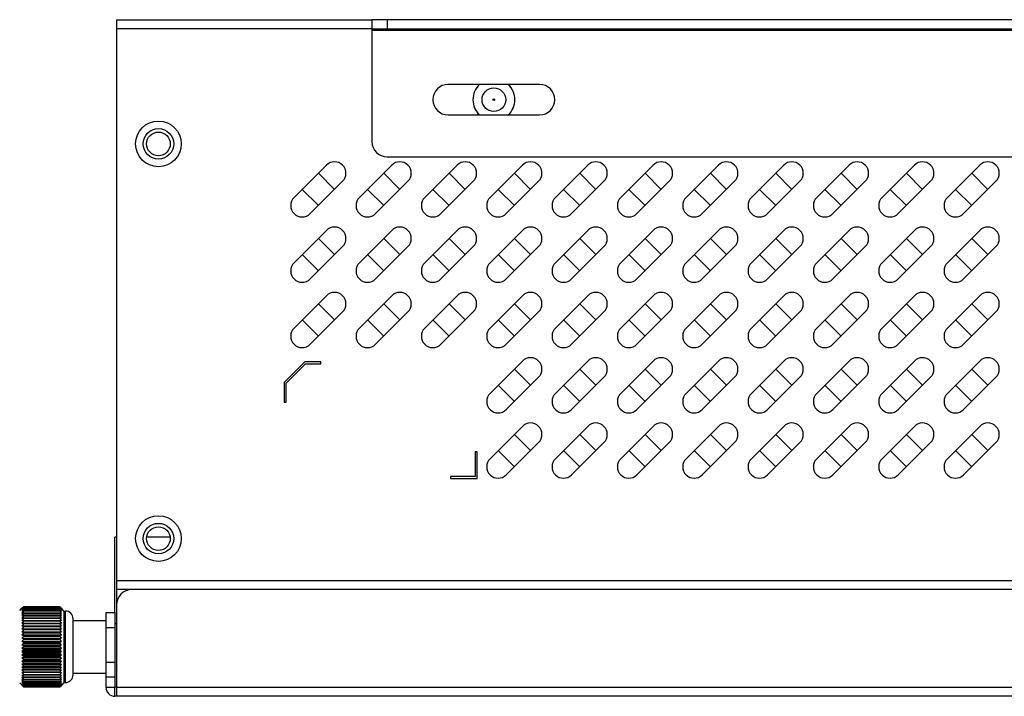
# Model space of a CAD drawing. Header units: millimetres. Extents: x -339 to 255, y 1363 to 1783.
# Tile 4 of 47: x -167 to -103, y 1464 to 1508. Entities that reach past the tile are written whole.
import ezdxf

# ---------------------------------------------------------------- set-up
doc = ezdxf.new("R2010")
doc.units = ezdxf.units.MM
doc.header["$LTSCALE"] = 61.468
doc.layers.get('0').update_dxf_attribs({"linetype": 'CONTINUOUS'})

msp = doc.modelspace()

# ---------------------------------------------------------------- linework, layer by layer
at = {"linetype": 'Continuous'}
for p, q in [((-160.74, 1508.0791), (-143.99, 1508.0791)), ((-160.74, 1508.0791), (-160.74, 1469.6791)), ((-71.49, 1508.0791), (-143.99, 1508.0791)), ((-143.99, 1508.0791), (-143.99, 1500.0791)), ((-142.99, 1508.0791), (-142.99, 1507.4791)), ((-143.99, 1507.4791), (-160.74, 1507.4791)), ((-143.99, 1507.4791), (-71.49, 1507.4791)), ((-71.49, 1507.3791), (-143.99, 1507.3791)), ((-132.99, 1503.8291), (-138.99, 1503.8291)), ((-138.99, 1501.8291), (-132.99, 1501.8291)), ((-142.99, 1499.0791), (-72.49, 1499.0791)), ((-146.974, 1498.5345), (-149.0953, 1496.4131)), ((-142.689, 1498.5345), (-144.8103, 1496.4131)), ((-138.404, 1498.5345), (-140.5253, 1496.4131)), ((-134.119, 1498.5345), (-136.2403, 1496.4131)), ((-129.834, 1498.5345), (-131.9553, 1496.4131)), ((-125.549, 1498.5345), (-127.6703, 1496.4131)), ((-121.264, 1498.5345), (-123.3853, 1496.4131)), ((-116.979, 1498.5345), (-119.1003, 1496.4131)), ((-112.694, 1498.5345), (-114.8153, 1496.4131)), ((-108.409, 1498.5345), (-110.5303, 1496.4131)), ((-104.124, 1498.5345), (-106.2453, 1496.4131)), ((-146.4418, 1496.9453), (-147.5025, 1498.006)), ((-142.1568, 1496.9453), (-143.2175, 1498.006)), ((-137.8718, 1496.9453), (-138.9325, 1498.006)), ((-133.5868, 1496.9453), (-134.6475, 1498.006)), ((-129.3018, 1496.9453), (-130.3625, 1498.006)), ((-125.0168, 1496.9453), (-126.0775, 1498.006)), ((-120.7318, 1496.9453), (-121.7925, 1498.006)), ((-116.4468, 1496.9453), (-117.5075, 1498.006)), ((-112.1618, 1496.9453), (-113.2225, 1498.006)), ((-107.8768, 1496.9453), (-108.9375, 1498.006)), ((-103.5918, 1496.9453), (-104.6525, 1498.006)), ((-148.5632, 1496.9453), (-147.5025, 1495.8846)), ((-148.0347, 1495.3525), (-145.9134, 1497.4738)), ((-144.2782, 1496.9453), (-143.2175, 1495.8846)), ((-143.7497, 1495.3525), (-141.6284, 1497.4738)), ((-139.9932, 1496.9453), (-138.9325, 1495.8846)), ((-139.4647, 1495.3525), (-137.3434, 1497.4738)), ((-135.7082, 1496.9453), (-134.6475, 1495.8846)), ((-135.1797, 1495.3525), (-133.0584, 1497.4738)), ((-131.4232, 1496.9453), (-130.3625, 1495.8846)), ((-130.8947, 1495.3525), (-128.7734, 1497.4738)), ((-127.1382, 1496.9453), (-126.0775, 1495.8846)), ((-126.6097, 1495.3525), (-124.4884, 1497.4738)), ((-122.8532, 1496.9453), (-121.7925, 1495.8846)), ((-122.3247, 1495.3525), (-120.2034, 1497.4738)), ((-118.5682, 1496.9453), (-117.5075, 1495.8846)), ((-118.0397, 1495.3525), (-115.9184, 1497.4738)), ((-114.2832, 1496.9453), (-113.2225, 1495.8846)), ((-113.7547, 1495.3525), (-111.6334, 1497.4738)), ((-109.9982, 1496.9453), (-108.9375, 1495.8846)), ((-109.4697, 1495.3525), (-107.3484, 1497.4738)), ((-105.7132, 1496.9453), (-104.6525, 1495.8846)), ((-105.1847, 1495.3525), (-103.0634, 1497.4738)), ((-146.974, 1494.2495), (-149.0953, 1492.1281)), ((-146.4418, 1492.6603), (-147.5025, 1493.721)), ((-142.689, 1494.2495), (-144.8103, 1492.1281)), ((-142.1568, 1492.6603), (-143.2175, 1493.721)), ((-138.404, 1494.2495), (-140.5253, 1492.1281)), ((-137.8718, 1492.6603), (-138.9325, 1493.721)), ((-134.119, 1494.2495), (-136.2403, 1492.1281)), ((-133.5868, 1492.6603), (-134.6475, 1493.721)), ((-129.834, 1494.2495), (-131.9553, 1492.1281)), ((-129.3018, 1492.6603), (-130.3625, 1493.721)), ((-125.549, 1494.2495), (-127.6703, 1492.1281)), ((-125.0168, 1492.6603), (-126.0775, 1493.721)), ((-121.264, 1494.2495), (-123.3853, 1492.1281)), ((-120.7318, 1492.6603), (-121.7925, 1493.721)), ((-116.979, 1494.2495), (-119.1003, 1492.1281)), ((-116.4468, 1492.6603), (-117.5075, 1493.721)), ((-112.694, 1494.2495), (-114.8153, 1492.1281)), ((-112.1618, 1492.6603), (-113.2225, 1493.721)), ((-108.409, 1494.2495), (-110.5303, 1492.1281)), ((-107.8768, 1492.6603), (-108.9375, 1493.721)), ((-104.124, 1494.2495), (-106.2453, 1492.1281)), ((-103.5918, 1492.6603), (-104.6525, 1493.721)), ((-148.0347, 1491.0675), (-145.9134, 1493.1888)), ((-143.7497, 1491.0675), (-141.6284, 1493.1888)), ((-139.4647, 1491.0675), (-137.3434, 1493.1888)), ((-135.1797, 1491.0675), (-133.0584, 1493.1888)), ((-130.8947, 1491.0675), (-128.7734, 1493.1888)), ((-126.6097, 1491.0675), (-124.4884, 1493.1888)), ((-122.3247, 1491.0675), (-120.2034, 1493.1888)), ((-118.0397, 1491.0675), (-115.9184, 1493.1888)), ((-113.7547, 1491.0675), (-111.6334, 1493.1888)), ((-109.4697, 1491.0675), (-107.3484, 1493.1888)), ((-105.1847, 1491.0675), (-103.0634, 1493.1888)), ((-148.5632, 1492.6603), (-147.5025, 1491.5996)), ((-144.2782, 1492.6603), (-143.2175, 1491.5996)), ((-139.9932, 1492.6603), (-138.9325, 1491.5996)), ((-135.7082, 1492.6603), (-134.6475, 1491.5996)), ((-131.4232, 1492.6603), (-130.3625, 1491.5996)), ((-127.1382, 1492.6603), (-126.0775, 1491.5996)), ((-122.8532, 1492.6603), (-121.7925, 1491.5996)), ((-118.5682, 1492.6603), (-117.5075, 1491.5996)), ((-114.2832, 1492.6603), (-113.2225, 1491.5996)), ((-109.9982, 1492.6603), (-108.9375, 1491.5996)), ((-105.7132, 1492.6603), (-104.6525, 1491.5996)), ((-146.974, 1489.9645), (-149.0953, 1487.8431)), ((-142.689, 1489.9645), (-144.8103, 1487.8431)), ((-138.404, 1489.9645), (-140.5253, 1487.8431)), ((-134.119, 1489.9645), (-136.2403, 1487.8431)), ((-129.834, 1489.9645), (-131.9553, 1487.8431)), ((-125.549, 1489.9645), (-127.6703, 1487.8431)), ((-121.264, 1489.9645), (-123.3853, 1487.8431)), ((-116.979, 1489.9645), (-119.1003, 1487.8431)), ((-112.694, 1489.9645), (-114.8153, 1487.8431)), ((-108.409, 1489.9645), (-110.5303, 1487.8431)), ((-104.124, 1489.9645), (-106.2453, 1487.8431)), ((-146.4418, 1488.3753), (-147.5025, 1489.436)), ((-142.1568, 1488.3753), (-143.2175, 1489.436)), ((-137.8718, 1488.3753), (-138.9325, 1489.436)), ((-133.5868, 1488.3753), (-134.6475, 1489.436)), ((-129.3018, 1488.3753), (-130.3625, 1489.436)), ((-125.0168, 1488.3753), (-126.0775, 1489.436)), ((-120.7318, 1488.3753), (-121.7925, 1489.436)), ((-116.4468, 1488.3753), (-117.5075, 1489.436)), ((-112.1618, 1488.3753), (-113.2225, 1489.436)), ((-107.8768, 1488.3753), (-108.9375, 1489.436)), ((-103.5918, 1488.3753), (-104.6525, 1489.436)), ((-148.0347, 1486.7825), (-145.9134, 1488.9038)), ((-143.7497, 1486.7825), (-141.6284, 1488.9038)), ((-139.4647, 1486.7825), (-137.3434, 1488.9038)), ((-135.1797, 1486.7825), (-133.0584, 1488.9038)), ((-130.8947, 1486.7825), (-128.7734, 1488.9038)), ((-126.6097, 1486.7825), (-124.4884, 1488.9038)), ((-122.3247, 1486.7825), (-120.2034, 1488.9038)), ((-118.0397, 1486.7825), (-115.9184, 1488.9038)), ((-113.7547, 1486.7825), (-111.6334, 1488.9038)), ((-109.4697, 1486.7825), (-107.3484, 1488.9038)), ((-105.1847, 1486.7825), (-103.0634, 1488.9038)), ((-148.5632, 1488.3753), (-147.5025, 1487.3146)), ((-144.2782, 1488.3753), (-143.2175, 1487.3146)), ((-139.9932, 1488.3753), (-138.9325, 1487.3146)), ((-135.7082, 1488.3753), (-134.6475, 1487.3146)), ((-131.4232, 1488.3753), (-130.3625, 1487.3146)), ((-127.1382, 1488.3753), (-126.0775, 1487.3146)), ((-122.8532, 1488.3753), (-121.7925, 1487.3146)), ((-118.5682, 1488.3753), (-117.5075, 1487.3146)), ((-114.2832, 1488.3753), (-113.2225, 1487.3146)), ((-109.9982, 1488.3753), (-108.9375, 1487.3146)), ((-105.7132, 1488.3753), (-104.6525, 1487.3146)), ((-148.39, 1485.6291), (-149.74, 1484.2791)), ((-149.615, 1484.2274), (-148.3382, 1485.5041)), ((-147.34, 1485.6291), (-148.39, 1485.6291)), ((-148.3382, 1485.5041), (-147.34, 1485.5041)), ((-147.34, 1485.5041), (-147.34, 1485.6291)), ((-134.119, 1485.6795), (-136.2403, 1483.5581)), ((-129.834, 1485.6795), (-131.9553, 1483.5581)), ((-125.549, 1485.6795), (-127.6703, 1483.5581)), ((-121.264, 1485.6795), (-123.3853, 1483.5581)), ((-116.979, 1485.6795), (-119.1003, 1483.5581)), ((-112.694, 1485.6795), (-114.8153, 1483.5581)), ((-108.409, 1485.6795), (-110.5303, 1483.5581)), ((-104.124, 1485.6795), (-106.2453, 1483.5581)), ((-133.5868, 1484.0903), (-134.6475, 1485.151)), ((-129.3018, 1484.0903), (-130.3625, 1485.151)), ((-125.0168, 1484.0903), (-126.0775, 1485.151)), ((-120.7318, 1484.0903), (-121.7925, 1485.151)), ((-116.4468, 1484.0903), (-117.5075, 1485.151)), ((-112.1618, 1484.0903), (-113.2225, 1485.151)), ((-107.8768, 1484.0903), (-108.9375, 1485.151)), ((-103.5918, 1484.0903), (-104.6525, 1485.151)), ((-149.74, 1484.2791), (-149.74, 1482.9791)), ((-149.615, 1482.9791), (-149.615, 1484.2274)), ((-135.7082, 1484.0903), (-134.6475, 1483.0296)), ((-135.1797, 1482.4975), (-133.0584, 1484.6188)), ((-131.4232, 1484.0903), (-130.3625, 1483.0296)), ((-130.8947, 1482.4975), (-128.7734, 1484.6188)), ((-127.1382, 1484.0903), (-126.0775, 1483.0296)), ((-126.6097, 1482.4975), (-124.4884, 1484.6188)), ((-122.8532, 1484.0903), (-121.7925, 1483.0296)), ((-122.3247, 1482.4975), (-120.2034, 1484.6188)), ((-118.5682, 1484.0903), (-117.5075, 1483.0296)), ((-118.0397, 1482.4975), (-115.9184, 1484.6188)), ((-114.2832, 1484.0903), (-113.2225, 1483.0296)), ((-113.7547, 1482.4975), (-111.6334, 1484.6188)), ((-109.9982, 1484.0903), (-108.9375, 1483.0296)), ((-109.4697, 1482.4975), (-107.3484, 1484.6188)), ((-105.7132, 1484.0903), (-104.6525, 1483.0296)), ((-105.1847, 1482.4975), (-103.0634, 1484.6188)), ((-149.74, 1482.9791), (-149.615, 1482.9791)), ((-134.119, 1481.3945), (-136.2403, 1479.2731)), ((-133.5868, 1479.8053), (-134.6475, 1480.866)), ((-129.834, 1481.3945), (-131.9553, 1479.2731)), ((-129.3018, 1479.8053), (-130.3625, 1480.866)), ((-125.549, 1481.3945), (-127.6703, 1479.2731)), ((-125.0168, 1479.8053), (-126.0775, 1480.866)), ((-121.264, 1481.3945), (-123.3853, 1479.2731)), ((-120.7318, 1479.8053), (-121.7925, 1480.866)), ((-116.979, 1481.3945), (-119.1003, 1479.2731)), ((-116.4468, 1479.8053), (-117.5075, 1480.866)), ((-112.694, 1481.3945), (-114.8153, 1479.2731)), ((-112.1618, 1479.8053), (-113.2225, 1480.866)), ((-108.409, 1481.3945), (-110.5303, 1479.2731)), ((-107.8768, 1479.8053), (-108.9375, 1480.866)), ((-104.124, 1481.3945), (-106.2453, 1479.2731)), ((-103.5918, 1479.8053), (-104.6525, 1480.866)), ((-135.1797, 1478.2125), (-133.0584, 1480.3338)), ((-130.8947, 1478.2125), (-128.7734, 1480.3338)), ((-126.6097, 1478.2125), (-124.4884, 1480.3338)), ((-122.3247, 1478.2125), (-120.2034, 1480.3338)), ((-118.0397, 1478.2125), (-115.9184, 1480.3338)), ((-113.7547, 1478.2125), (-111.6334, 1480.3338)), ((-109.4697, 1478.2125), (-107.3484, 1480.3338)), ((-105.1847, 1478.2125), (-103.0634, 1480.3338)), ((-137.09, 1479.7291), (-137.215, 1479.7291)), ((-137.215, 1479.7291), (-137.215, 1478.1041)), ((-137.09, 1477.9791), (-137.09, 1479.7291)), ((-135.7082, 1479.8053), (-134.6475, 1478.7446)), ((-131.4232, 1479.8053), (-130.3625, 1478.7446)), ((-127.1382, 1479.8053), (-126.0775, 1478.7446)), ((-122.8532, 1479.8053), (-121.7925, 1478.7446)), ((-118.5682, 1479.8053), (-117.5075, 1478.7446)), ((-114.2832, 1479.8053), (-113.2225, 1478.7446)), ((-109.9982, 1479.8053), (-108.9375, 1478.7446)), ((-105.7132, 1479.8053), (-104.6525, 1478.7446)), ((-137.215, 1478.1041), (-138.84, 1478.1041)), ((-138.84, 1478.1041), (-138.84, 1477.9791)), ((-138.84, 1477.9791), (-137.09, 1477.9791)), ((-160.74, 1474.1291), (-160.84, 1474.1291)), ((-160.84, 1469.1791), (-160.84, 1474.1291)), ((-157.2238, 1474.1291), (-158.7563, 1474.1291)), ((-160.74, 1471.2791), (-51.74, 1471.2791)), ((-159.74, 1470.6791), (-160.74, 1470.6791)), ((-52.79, 1470.6791), (-159.74, 1470.6791)), ((-167.09, 1469.3041), (-166.9407, 1469.4534)), ((-166.84, 1469.5541), (-166.857, 1469.5371)), ((-166.857, 1469.5325), (-166.84, 1469.5486)), ((-166.84, 1469.5437), (-166.8499, 1469.5331)), ((-164.44, 1469.5541), (-166.84, 1469.5541)), ((-166.84, 1469.5486), (-164.44, 1469.5486)), ((-166.84, 1469.5486), (-166.84, 1469.5437)), ((-164.44, 1469.5437), (-166.84, 1469.5437)), ((-166.84, 1469.5238), (-164.44, 1469.5238)), ((-166.84, 1469.5238), (-166.84, 1469.5134)), ((-164.44, 1469.5134), (-166.84, 1469.5134)), ((-166.84, 1469.4793), (-164.44, 1469.4793)), ((-166.84, 1469.4793), (-166.84, 1469.4635)), ((-164.44, 1469.4635), (-166.84, 1469.4635)), ((-166.84, 1469.4153), (-164.44, 1469.4153)), ((-166.84, 1469.4153), (-166.84, 1469.3942)), ((-164.44, 1469.3942), (-166.84, 1469.3942)), ((-166.84, 1469.3325), (-164.44, 1469.3325)), ((-166.84, 1469.3325), (-166.84, 1469.3062)), ((-164.44, 1469.3062), (-166.84, 1469.3062)), ((-166.84, 1469.2313), (-164.44, 1469.2313)), ((-166.84, 1469.2313), (-166.84, 1469.2001)), ((-164.44, 1469.2001), (-166.84, 1469.2001)), ((-164.44, 1469.5541), (-164.4249, 1469.5372)), ((-164.425, 1469.5327), (-164.44, 1469.5486)), ((-164.44, 1469.5437), (-164.44, 1469.5486)), ((-164.44, 1469.5437), (-164.4302, 1469.532)), ((-164.44, 1469.5134), (-164.44, 1469.5238)), ((-164.44, 1469.4635), (-164.44, 1469.4793)), ((-164.44, 1469.3942), (-164.44, 1469.4153)), ((-164.44, 1469.3062), (-164.44, 1469.3325)), ((-164.44, 1469.2001), (-164.44, 1469.2313)), ((-164.19, 1469.2741), (-164.35, 1469.4533)), ((-164.19, 1469.2741), (-164.09, 1469.2741)), ((-164.19, 1469.2741), (-164.19, 1464.5841)), ((-164.09, 1464.5841), (-164.09, 1469.2741)), ((-161.44, 1469.1791), (-160.84, 1469.1791)), ((-161.44, 1469.1791), (-161.44, 1464.2791)), ((-160.84, 1469.1791), (-160.84, 1464.2791)), ((-160.74, 1469.6791), (-160.74, 1463.6791)), ((-166.94, 1468.6541), (-166.84, 1468.6611)), ((-166.84, 1469.1126), (-164.44, 1469.1126)), ((-166.84, 1469.1126), (-166.84, 1469.0768)), ((-164.44, 1469.0768), (-166.84, 1469.0768)), ((-166.84, 1468.9773), (-164.44, 1468.9773)), ((-166.84, 1468.9773), (-166.84, 1468.937)), ((-164.44, 1468.937), (-166.84, 1468.937)), ((-166.84, 1468.8264), (-164.44, 1468.8264)), ((-166.84, 1468.8264), (-166.84, 1468.782)), ((-164.44, 1468.782), (-166.84, 1468.782)), ((-166.84, 1468.6611), (-164.44, 1468.6611)), ((-166.84, 1468.6611), (-166.84, 1468.6129)), ((-164.44, 1468.6129), (-166.84, 1468.6129)), ((-164.44, 1469.0768), (-164.44, 1469.1126)), ((-164.44, 1468.937), (-164.44, 1468.9773)), ((-164.44, 1468.782), (-164.44, 1468.8264)), ((-164.44, 1468.6129), (-164.44, 1468.6611)), ((-163.59, 1465.0841), (-163.59, 1468.7741)), ((-163.59, 1468.6491), (-161.44, 1468.6491)), ((-166.94, 1468.4869), (-164.3507, 1468.4869)), ((-166.94, 1468.4869), (-166.84, 1468.4826)), ((-166.94, 1468.3077), (-164.3507, 1468.3077)), ((-166.94, 1468.1181), (-164.3507, 1468.1181)), ((-166.94, 1467.9195), (-164.3507, 1467.9195)), ((-166.84, 1468.4826), (-164.44, 1468.4826)), ((-166.84, 1468.4826), (-166.84, 1468.431)), ((-164.44, 1468.431), (-166.84, 1468.431)), ((-166.84, 1468.2922), (-164.44, 1468.2922)), ((-166.84, 1468.2922), (-166.84, 1468.2377)), ((-164.44, 1468.2377), (-166.84, 1468.2377)), ((-166.84, 1468.0915), (-164.44, 1468.0915)), ((-166.84, 1468.0915), (-166.84, 1468.0343)), ((-164.44, 1468.0343), (-166.84, 1468.0343)), ((-166.84, 1467.882), (-164.44, 1467.882)), ((-166.84, 1467.882), (-166.84, 1467.8226)), ((-164.3507, 1468.4869), (-164.44, 1468.4826)), ((-164.44, 1468.431), (-164.44, 1468.4826)), ((-164.44, 1468.2377), (-164.44, 1468.2922)), ((-164.44, 1468.0343), (-164.44, 1468.0915)), ((-164.44, 1467.8226), (-164.44, 1467.882)), ((-160.84, 1468.1791), (-161.44, 1468.1791)), ((-160.74, 1468.4291), (-160.84, 1468.4291)), ((-166.94, 1467.7133), (-164.3507, 1467.7133)), ((-166.94, 1467.5011), (-164.3507, 1467.5011)), ((-166.94, 1467.2846), (-164.3507, 1467.2846)), ((-164.44, 1467.8226), (-166.84, 1467.8226)), ((-166.84, 1467.6652), (-164.44, 1467.6652)), ((-166.84, 1467.6652), (-166.84, 1467.6041)), ((-164.44, 1467.6041), (-166.84, 1467.6041)), ((-166.84, 1467.4428), (-164.44, 1467.4428)), ((-166.84, 1467.4428), (-166.84, 1467.3804)), ((-164.44, 1467.3804), (-166.84, 1467.3804)), ((-166.84, 1467.2165), (-164.44, 1467.2165)), ((-166.84, 1467.2165), (-166.84, 1467.1533)), ((-164.44, 1467.6041), (-164.44, 1467.6652)), ((-164.44, 1467.3804), (-164.44, 1467.4428)), ((-164.44, 1467.1533), (-164.44, 1467.2165)), ((-166.94, 1467.0653), (-164.3507, 1467.0653)), ((-166.94, 1466.8451), (-164.3507, 1466.8451)), ((-166.94, 1466.6254), (-164.3507, 1466.6254)), ((-164.44, 1467.1533), (-166.84, 1467.1533)), ((-166.84, 1466.988), (-164.44, 1466.988)), ((-166.84, 1466.988), (-166.84, 1466.9245)), ((-164.44, 1466.9245), (-166.84, 1466.9245)), ((-166.84, 1466.759), (-164.44, 1466.759)), ((-166.84, 1466.759), (-166.84, 1466.6958)), ((-164.44, 1466.6958), (-166.84, 1466.6958)), ((-164.44, 1466.9245), (-164.44, 1466.988)), ((-164.44, 1466.6958), (-164.44, 1466.759)), ((-166.94, 1466.4081), (-164.3507, 1466.4081)), ((-166.94, 1466.1948), (-164.3507, 1466.1948)), ((-166.94, 1465.987), (-164.3507, 1465.987)), ((-166.84, 1466.5314), (-164.44, 1466.5314)), ((-166.84, 1466.5314), (-166.84, 1466.4688)), ((-164.44, 1466.4688), (-166.84, 1466.4688)), ((-166.84, 1466.3067), (-164.44, 1466.3067)), ((-166.84, 1466.3067), (-166.84, 1466.2453)), ((-164.44, 1466.2453), (-166.84, 1466.2453)), ((-166.84, 1466.0868), (-164.44, 1466.0868)), ((-166.84, 1466.0868), (-166.84, 1466.027)), ((-164.44, 1466.027), (-166.84, 1466.027)), ((-164.44, 1466.4688), (-164.44, 1466.5314)), ((-164.44, 1466.2453), (-164.44, 1466.3067)), ((-164.44, 1466.027), (-164.44, 1466.0868)), ((-161.44, 1465.9291), (-160.84, 1465.9291)), ((-166.94, 1465.7864), (-164.3507, 1465.7864)), ((-166.94, 1465.5945), (-164.3507, 1465.5945)), ((-166.84, 1465.4197), (-166.94, 1465.4128)), ((-166.94, 1465.4128), (-164.3507, 1465.4128)), ((-166.84, 1465.8734), (-164.44, 1465.8734)), ((-166.84, 1465.8734), (-166.84, 1465.8156)), ((-166.84, 1465.8156), (-164.44, 1465.8156)), ((-164.44, 1465.6679), (-166.84, 1465.6679)), ((-166.84, 1465.6679), (-166.84, 1465.6127)), ((-164.44, 1465.6127), (-166.84, 1465.6127)), ((-166.84, 1465.4721), (-164.44, 1465.4721)), ((-166.84, 1465.4721), (-166.84, 1465.4197)), ((-164.44, 1465.4197), (-166.84, 1465.4197)), ((-166.84, 1465.2873), (-164.44, 1465.2873)), ((-166.84, 1465.2873), (-166.84, 1465.2383)), ((-164.44, 1465.8156), (-164.44, 1465.8734)), ((-164.44, 1465.6127), (-164.44, 1465.6679)), ((-164.44, 1465.4197), (-164.44, 1465.4721)), ((-164.44, 1465.4197), (-164.3507, 1465.4128)), ((-164.44, 1465.2383), (-164.44, 1465.2873)), ((-166.84, 1465.2383), (-166.94, 1465.2426)), ((-164.44, 1465.2383), (-166.84, 1465.2383)), ((-166.84, 1465.115), (-164.44, 1465.115)), ((-166.84, 1465.115), (-166.84, 1465.0697)), ((-164.44, 1465.0697), (-166.84, 1465.0697)), ((-166.84, 1464.9566), (-164.44, 1464.9566)), ((-166.84, 1464.9566), (-166.84, 1464.9153)), ((-164.44, 1464.9153), (-166.84, 1464.9153)), ((-166.84, 1464.8131), (-164.44, 1464.8131)), ((-166.84, 1464.8131), (-166.84, 1464.7762)), ((-164.44, 1464.7762), (-166.84, 1464.7762)), ((-166.84, 1464.6858), (-164.44, 1464.6858)), ((-166.84, 1464.6858), (-166.84, 1464.6535)), ((-164.44, 1464.6535), (-166.84, 1464.6535)), ((-164.44, 1465.2383), (-164.3507, 1465.2426)), ((-164.44, 1465.0697), (-164.44, 1465.115)), ((-164.44, 1464.9153), (-164.44, 1464.9566)), ((-164.44, 1464.7762), (-164.44, 1464.8131)), ((-164.44, 1464.6535), (-164.44, 1464.6858)), ((-163.59, 1465.2091), (-161.44, 1465.2091)), ((-160.84, 1464.9291), (-161.44, 1464.9291)), ((-167.09, 1464.5541), (-166.8448, 1464.3089)), ((-166.8592, 1464.3244), (-166.84, 1464.3048)), ((-166.84, 1464.3137), (-166.857, 1464.3295)), ((-166.84, 1464.3137), (-166.857, 1464.3295)), ((-166.84, 1464.5755), (-164.44, 1464.5755)), ((-166.84, 1464.5755), (-166.84, 1464.5481)), ((-164.44, 1464.5481), (-166.84, 1464.5481)), ((-166.84, 1464.4832), (-164.44, 1464.4832)), ((-166.84, 1464.4832), (-166.84, 1464.4609)), ((-164.44, 1464.4609), (-166.84, 1464.4609)), ((-166.84, 1464.4094), (-164.44, 1464.4094)), ((-166.84, 1464.4094), (-166.84, 1464.3924)), ((-164.44, 1464.3924), (-166.84, 1464.3924)), ((-166.84, 1464.3549), (-164.44, 1464.3549)), ((-166.84, 1464.3549), (-166.84, 1464.3432)), ((-164.44, 1464.3432), (-166.84, 1464.3432)), ((-166.84, 1464.3199), (-164.44, 1464.3199)), ((-166.84, 1464.3199), (-166.84, 1464.3137)), ((-164.44, 1464.3137), (-166.84, 1464.3137)), ((-166.84, 1464.3048), (-164.44, 1464.3048)), ((-164.44, 1464.5481), (-164.44, 1464.5755)), ((-164.44, 1464.4609), (-164.44, 1464.4832)), ((-164.44, 1464.3924), (-164.44, 1464.4094)), ((-164.44, 1464.3432), (-164.44, 1464.3549)), ((-164.44, 1464.3137), (-164.425, 1464.3293)), ((-164.44, 1464.3137), (-164.425, 1464.3293)), ((-164.4209, 1464.3266), (-164.44, 1464.3048)), ((-164.44, 1464.3137), (-164.44, 1464.3199)), ((-164.19, 1464.5841), (-164.4206, 1464.3259)), ((-164.19, 1464.5841), (-164.09, 1464.5841)), ((-161.44, 1464.2791), (-160.84, 1464.2791)), ((-160.74, 1464.2791), (-160.84, 1464.2791)), ((-160.84, 1463.6791), (-160.84, 1464.2791)), ((-160.74, 1464.2791), (-51.79, 1464.2791)), ((-51.79, 1463.6791), (-160.84, 1463.6791))]:
    msp.add_line(p, q, dxfattribs=at)
for centre, radius in [((-135.99, 1502.8291), 0.775), ((-135.99, 1502.8291), 0.05), ((-157.99, 1499.9291), 1.5), ((-157.99, 1499.9291), 1), ((-157.99, 1499.9291), 0.775), ((-157.99, 1474.0291), 1.5), ((-157.99, 1474.0291), 1), ((-157.99, 1474.0291), 0.775)]:
    msp.add_circle(centre, radius, dxfattribs=at)
for centre, radius, start, end in [((-138.99, 1502.8291), 1, 90, 270), ((-135.99, 1502.8291), 1.375, 133.15038, 226.833537), ((-135.99, 1502.8291), 1.375, 133.328891, 226.671109), ((-135.99, 1502.8291), 1.375, 313.15038, 46.833537), ((-135.99, 1502.8291), 1.375, 313.329223, 46.670777), ((-132.99, 1502.8291), 1, 270, 90), ((-142.99, 1500.0791), 1, 180, 270), ((-146.4437, 1498.0041), 0.75, 315, 135), ((-142.1587, 1498.0041), 0.75, 315, 135), ((-137.8737, 1498.0041), 0.75, 315, 135), ((-133.5887, 1498.0041), 0.75, 315, 135), ((-129.3037, 1498.0041), 0.75, 315, 135), ((-125.0187, 1498.0041), 0.75, 315, 135), ((-120.7337, 1498.0041), 0.75, 315, 135), ((-116.4487, 1498.0041), 0.75, 315, 135), ((-112.1637, 1498.0041), 0.75, 315, 135), ((-107.8787, 1498.0041), 0.75, 315, 135), ((-103.5937, 1498.0041), 0.75, 315, 135), ((-148.565, 1495.8828), 0.75, 135, 315), ((-144.28, 1495.8828), 0.75, 135, 315), ((-139.995, 1495.8828), 0.75, 135, 315), ((-135.71, 1495.8828), 0.75, 135, 315), ((-131.425, 1495.8828), 0.75, 135, 315), ((-127.14, 1495.8828), 0.75, 135, 315), ((-122.855, 1495.8828), 0.75, 135, 315), ((-118.57, 1495.8828), 0.75, 135, 315), ((-114.285, 1495.8828), 0.75, 135, 315), ((-110, 1495.8828), 0.75, 135, 315), ((-105.715, 1495.8828), 0.75, 135, 315), ((-146.4437, 1493.7191), 0.75, 315, 135), ((-142.1587, 1493.7191), 0.75, 315, 135), ((-137.8737, 1493.7191), 0.75, 315, 135), ((-133.5887, 1493.7191), 0.75, 315, 135), ((-129.3037, 1493.7191), 0.75, 315, 135), ((-125.0187, 1493.7191), 0.75, 315, 135), ((-120.7337, 1493.7191), 0.75, 315, 135), ((-116.4487, 1493.7191), 0.75, 315, 135), ((-112.1637, 1493.7191), 0.75, 315, 135), ((-107.8787, 1493.7191), 0.75, 315, 135), ((-103.5937, 1493.7191), 0.75, 315, 135), ((-148.565, 1491.5978), 0.75, 135, 315), ((-144.28, 1491.5978), 0.75, 135, 315), ((-139.995, 1491.5978), 0.75, 135, 315), ((-135.71, 1491.5978), 0.75, 135, 315), ((-131.425, 1491.5978), 0.75, 135, 315), ((-127.14, 1491.5978), 0.75, 135, 315), ((-122.855, 1491.5978), 0.75, 135, 315), ((-118.57, 1491.5978), 0.75, 135, 315), ((-114.285, 1491.5978), 0.75, 135, 315), ((-110, 1491.5978), 0.75, 135, 315), ((-105.715, 1491.5978), 0.75, 135, 315), ((-146.4437, 1489.4341), 0.75, 315, 135), ((-142.1587, 1489.4341), 0.75, 315, 135), ((-137.8737, 1489.4341), 0.75, 315, 135), ((-133.5887, 1489.4341), 0.75, 315, 135), ((-129.3037, 1489.4341), 0.75, 315, 135), ((-125.0187, 1489.4341), 0.75, 315, 135), ((-120.7337, 1489.4341), 0.75, 315, 135), ((-116.4487, 1489.4341), 0.75, 315, 135), ((-112.1637, 1489.4341), 0.75, 315, 135), ((-107.8787, 1489.4341), 0.75, 315, 135), ((-103.5937, 1489.4341), 0.75, 315, 135), ((-148.565, 1487.3128), 0.75, 135, 315), ((-144.28, 1487.3128), 0.75, 135, 315), ((-139.995, 1487.3128), 0.75, 135, 315), ((-135.71, 1487.3128), 0.75, 135, 315), ((-131.425, 1487.3128), 0.75, 135, 315), ((-127.14, 1487.3128), 0.75, 135, 315), ((-122.855, 1487.3128), 0.75, 135, 315), ((-118.57, 1487.3128), 0.75, 135, 315), ((-114.285, 1487.3128), 0.75, 135, 315), ((-110, 1487.3128), 0.75, 135, 315), ((-105.715, 1487.3128), 0.75, 135, 315), ((-133.5887, 1485.1491), 0.75, 315, 135), ((-129.3037, 1485.1491), 0.75, 315, 135), ((-125.0187, 1485.1491), 0.75, 315, 135), ((-120.7337, 1485.1491), 0.75, 315, 135), ((-116.4487, 1485.1491), 0.75, 315, 135), ((-112.1637, 1485.1491), 0.75, 315, 135), ((-107.8787, 1485.1491), 0.75, 315, 135), ((-103.5937, 1485.1491), 0.75, 315, 135), ((-135.71, 1483.0278), 0.75, 135, 315), ((-131.425, 1483.0278), 0.75, 135, 315), ((-127.14, 1483.0278), 0.75, 135, 315), ((-122.855, 1483.0278), 0.75, 135, 315), ((-118.57, 1483.0278), 0.75, 135, 315), ((-114.285, 1483.0278), 0.75, 135, 315), ((-110, 1483.0278), 0.75, 135, 315), ((-105.715, 1483.0278), 0.75, 135, 315), ((-133.5887, 1480.8641), 0.75, 315, 135), ((-129.3037, 1480.8641), 0.75, 315, 135), ((-125.0187, 1480.8641), 0.75, 315, 135), ((-120.7337, 1480.8641), 0.75, 315, 135), ((-116.4487, 1480.8641), 0.75, 315, 135), ((-112.1637, 1480.8641), 0.75, 315, 135), ((-107.8787, 1480.8641), 0.75, 315, 135), ((-103.5937, 1480.8641), 0.75, 315, 135), ((-135.71, 1478.7428), 0.75, 135, 315), ((-131.425, 1478.7428), 0.75, 135, 315), ((-127.14, 1478.7428), 0.75, 135, 315), ((-122.855, 1478.7428), 0.75, 135, 315), ((-118.57, 1478.7428), 0.75, 135, 315), ((-114.285, 1478.7428), 0.75, 135, 315), ((-110, 1478.7428), 0.75, 135, 315), ((-105.715, 1478.7428), 0.75, 135, 315), ((-159.74, 1469.6791), 1, 90, 180), ((-159.0883, 1461.8086), 10.9582, 135.148699, 135.767571), ((-158.5148, 1461.7302), 11.4176, 136.888794, 137.554204), ((-159.5082, 1461.8013), 10.6666, 133.547248, 134.165714), ((-159.9693, 1461.6168), 10.4751, 130.988786, 131.717451), ((-157.9519, 1461.5926), 11.9054, 138.29317, 139.02174), ((-160.527, 1461.4339), 10.2266, 128.120456, 128.836137), ((-157.5122, 1461.4913), 12.2704, 139.480477, 140.204546), ((-161.0612, 1461.0938), 10.1313, 124.777633, 125.469069), ((-157.1406, 1461.3721), 12.587, 140.406524, 141.126225), ((-161.5557, 1460.5093), 10.2845, 120.918146, 121.569761), ((-156.8484, 1461.2413), 12.8404, 141.09067, 141.806665), ((-156.6445, 1461.1039), 13.0191, 141.547178, 142.260475), ((-171.2611, 1462.515), 9.7801, 45.043198, 45.777703), ((-173.5205, 1462.2881), 11.6043, 37.795595, 38.509231), ((-170.6365, 1462.4285), 9.3866, 47.960146, 48.68981), ((-174.0129, 1462.1584), 12.0418, 36.641229, 37.347245), ((-170.0381, 1462.2176), 9.1184, 51.41105, 52.125281), ((-174.4292, 1462.0176), 12.4176, 35.745302, 36.444605), ((-169.4843, 1461.8125), 9.0551, 55.463811, 56.146845), ((-174.7564, 1461.8713), 12.7164, 35.085865, 35.779784), ((-168.9918, 1461.0842), 9.3324, 60.178106, 60.807975), ((-174.9848, 1461.7237), 12.9263, 34.646993, 35.337123), ((-172.8781, 1462.4725), 11.0092, 39.234433, 39.883927), ((-171.7345, 1462.6659), 10.0291, 42.587734, 43.211296), ((-172.2508, 1462.5857), 10.4674, 40.998352, 41.613723), ((-164.09, 1468.7741), 0.5, 0, 90), ((-156.535, 1460.9633), 13.1157, 141.785528, 142.497345), ((-156.5233, 1460.8217), 13.126, 141.810656, 142.522314), ((-156.6098, 1460.6804), 13.0496, 141.62308, 142.335911), ((-156.7918, 1460.5395), 12.8898, 141.21892, 141.934175), ((-175.1074, 1461.5778), 13.0395, 34.418213, 35.106303), ((-175.1205, 1461.4357), 13.0516, 34.394108, 35.081981), ((-175.0236, 1461.2985), 12.9621, 34.574111, 35.263596), ((-167.8545, 1424.2139), 44.5781, 85.491966, 85.607073), ((-174.8198, 1461.1666), 12.7745, 34.962477, 35.655348), ((-157.0639, 1460.3979), 12.6532, 140.589788, 141.308536), ((-162.9511, 1493.7193), 25.7227, 261.079026, 261.304428), ((-157.4176, 1460.2533), 12.3504, 139.722581, 140.445581), ((-157.8423, 1460.1016), 11.9953, 138.599178, 139.326706), ((-174.5151, 1461.0392), 12.4959, 35.568453, 36.266349), ((-167.9378, 1488.7116), 20.7168, 279.720235, 279.970864), ((-174.1189, 1460.9146), 12.137, 36.406627, 37.110952), ((-173.6432, 1460.7897), 11.7125, 37.497462, 38.209241), ((-158.3251, 1459.9367), 11.6056, 137.196095, 137.927716), ((-158.8514, 1459.7494), 11.2034, 135.484184, 136.218431), ((-161.6653, 1476.4329), 10.373, 239.435807, 240.075196), ((-159.405, 1459.526), 10.8153, 133.428526, 134.162465), ((-161.1825, 1475.6321), 10.1405, 235.404685, 236.088271), ((-173.1025, 1460.6595), 11.2405, 38.867988, 39.587656), ((-172.5131, 1460.5168), 10.7427, 40.552617, 41.279707), ((-169.3615, 1475.0769), 9.0831, 302.808733, 303.481407), ((-171.893, 1460.3505), 10.2454, 42.593929, 43.326626), ((-169.9023, 1474.4711), 9.0811, 306.977548, 307.686034), ((-159.9693, 1459.2463), 10.4751, 130.988786, 131.717451), ((-160.6562, 1475.0838), 10.1873, 231.915512, 232.626618), ((-160.527, 1458.8791), 10.2266, 128.120456, 128.836137), ((-160.1026, 1474.6895), 10.406, 228.923629, 229.650035), ((-161.0612, 1458.3742), 10.1313, 124.777633, 125.469069), ((-159.5383, 1474.3925), 10.729, 226.379703, 227.112932), ((-171.2611, 1460.1445), 9.7801, 45.043198, 45.777702), ((-170.4917, 1474.062), 9.3094, 310.546293, 311.273432), ((-170.6365, 1459.8738), 9.3867, 47.960146, 48.689809), ((-171.1118, 1473.7708), 9.6787, 313.576582, 314.310669), ((-170.0382, 1459.4981), 9.1184, 51.41105, 52.12528), ((-171.7437, 1473.5522), 10.131, 316.131444, 316.865003), ((-161.5557, 1457.6457), 10.2845, 120.918146, 121.569761), ((-158.9806, 1474.1579), 11.1091, 224.235642, 224.970146), ((-158.4464, 1473.9635), 11.5106, 222.447777, 223.180199), ((-157.9519, 1473.7942), 11.9054, 220.97826, 221.70683), ((-169.4843, 1458.9488), 9.0551, 55.463811, 56.146844), ((-172.3683, 1473.3782), 10.6238, 318.26932, 318.997965), ((-168.9918, 1458.0982), 9.3324, 60.178106, 60.807975), ((-172.9666, 1473.231), 11.124, 320.041386, 320.762896), ((-173.5205, 1473.0987), 11.6043, 321.490768, 322.204405), ((-157.5122, 1473.6401), 12.2704, 219.795551, 220.519621), ((-157.1406, 1473.4942), 12.587, 218.873775, 219.593476), ((-156.8484, 1473.3522), 12.8404, 218.193335, 218.90933), ((-174.013, 1472.9731), 12.0419, 322.652692, 323.358706), ((-174.4291, 1472.8487), 12.4176, 323.555395, 324.254698), ((-174.7564, 1472.7222), 12.7164, 324.220216, 324.914136), ((-156.6445, 1473.2112), 13.0191, 217.739525, 218.452822), ((-162.8372, 1491.2323), 26.467, 261.082195, 261.301259), ((-156.535, 1473.07), 13.1157, 217.502655, 218.214472), ((-156.5233, 1472.9284), 13.126, 217.477686, 218.189344), ((-156.6098, 1472.7874), 13.0496, 217.664089, 218.37692), ((-156.7918, 1472.649), 12.8898, 218.065825, 218.78108), ((-174.9848, 1472.5914), 12.9263, 324.662877, 325.353008), ((-168.0299, 1486.0202), 21.2558, 279.723413, 279.967686), ((-175.1074, 1472.4555), 13.0395, 324.893697, 325.581788), ((-175.1205, 1472.3145), 13.0515, 324.918019, 325.605892), ((-175.0236, 1472.1693), 12.9621, 324.736403, 325.425889), ((-174.8198, 1472.0219), 12.7745, 324.344652, 325.037523), ((-164.09, 1465.0841), 0.5, 270, 0), ((-161.6653, 1473.5382), 10.373, 239.435807, 240.075196), ((-157.0639, 1472.5163), 12.6532, 218.691464, 219.410212), ((-161.1825, 1472.8765), 10.1405, 235.404685, 236.088271), ((-157.4176, 1472.3938), 12.3504, 219.554419, 220.277419), ((-157.8423, 1472.2876), 11.9953, 220.673294, 221.400822), ((-160.6562, 1472.4882), 10.1873, 231.915512, 232.626618), ((-158.3251, 1472.2058), 11.6056, 222.072284, 222.803905), ((-160.1026, 1472.2737), 10.406, 228.923629, 229.650035), ((-158.9737, 1472.0413), 11.0332, 223.778023, 224.38084), ((-159.6401, 1472.0671), 10.5808, 226.376445, 226.994336), ((-174.5151, 1471.875), 12.4958, 323.733651, 324.431547), ((-169.3615, 1472.1823), 9.0831, 302.808734, 303.481406), ((-174.1189, 1471.7324), 12.137, 322.889047, 323.593373), ((-169.9023, 1471.7155), 9.0811, 306.977549, 307.686033), ((-173.6432, 1471.5995), 11.7125, 321.790758, 322.502539), ((-170.4917, 1471.4664), 9.3094, 310.546293, 311.273431), ((-173.1025, 1471.483), 11.2405, 320.412343, 321.132012), ((-171.1118, 1471.355), 9.6788, 313.576583, 314.310669), ((-171.6342, 1471.231), 9.9803, 316.248411, 316.868746), ((-172.3164, 1471.2222), 10.4828, 318.867513, 319.454344), ((-160.84, 1464.2791), 0.6, 180, 270)]:
    msp.add_arc(centre, radius, start, end, dxfattribs=at)
for points, knots in [([(-166.94, 1469.1808), (-166.9317, 1469.185), (-166.8985, 1469.202), (-166.8651, 1469.2188), (-166.84, 1469.2313)], [0, 0, 0, 0, 0.2489788, 1, 1, 1, 1]), ([(-166.94, 1469.0726), (-166.9317, 1469.076), (-166.8984, 1469.0894), (-166.8651, 1469.1027), (-166.84, 1469.1126)], [0, 0, 0, 0, 0.2488196, 1, 1, 1, 1]), ([(-166.94, 1468.9481), (-166.9317, 1468.9506), (-166.8984, 1468.9604), (-166.8651, 1468.9701), (-166.84, 1468.9773)], [0, 0, 0, 0, 0.2486748, 1, 1, 1, 1]), ([(-166.94, 1468.8083), (-166.9317, 1468.8098), (-166.8984, 1468.8159), (-166.8651, 1468.8219), (-166.84, 1468.8264)], [0, 0, 0, 0, 0.2485613, 1, 1, 1, 1]), ([(-164.3507, 1469.0726), (-164.3581, 1469.076), (-164.3878, 1469.0894), (-164.4176, 1469.1027), (-164.44, 1469.1126)], [0, 0, 0, 0, 0.2487678, 1, 1, 1, 1]), ([(-164.3507, 1468.9481), (-164.3581, 1468.9506), (-164.3878, 1468.9604), (-164.4176, 1468.9701), (-164.44, 1468.9773)], [0, 0, 0, 0, 0.248596, 1, 1, 1, 1]), ([(-164.3507, 1468.8083), (-164.3581, 1468.8098), (-164.3879, 1468.8159), (-164.4176, 1468.8219), (-164.44, 1468.8264)], [0, 0, 0, 0, 0.2484577, 1, 1, 1, 1]), ([(-166.94, 1468.1181), (-166.9317, 1468.1159), (-166.8984, 1468.107), (-166.8651, 1468.0981), (-166.84, 1468.0915)], [0, 0, 0, 0, 0.2486444, 1, 1, 1, 1]), ([(-166.94, 1467.9195), (-166.9317, 1467.9163), (-166.8984, 1467.9037), (-166.8651, 1467.8913), (-166.84, 1467.882)], [0, 0, 0, 0, 0.2487835, 1, 1, 1, 1]), ([(-164.3507, 1468.1181), (-164.3581, 1468.1159), (-164.3878, 1468.107), (-164.4176, 1468.0981), (-164.44, 1468.0915)], [0, 0, 0, 0, 0.2485593, 1, 1, 1, 1]), ([(-164.3507, 1467.9195), (-164.3581, 1467.9163), (-164.3878, 1467.9037), (-164.4176, 1467.8913), (-164.44, 1467.882)], [0, 0, 0, 0, 0.2487253, 1, 1, 1, 1]), ([(-166.94, 1467.7133), (-166.9317, 1467.7092), (-166.8985, 1467.6931), (-166.8651, 1467.6771), (-166.84, 1467.6652)], [0, 0, 0, 0, 0.2489406, 1, 1, 1, 1]), ([(-164.3507, 1467.7133), (-164.3581, 1467.7092), (-164.3878, 1467.6931), (-164.4176, 1467.6771), (-164.44, 1467.6652)], [0, 0, 0, 0, 0.2489074, 1, 1, 1, 1]), ([(-166.84, 1466.2453), (-166.8484, 1466.2411), (-166.8818, 1466.2244), (-166.9151, 1466.2075), (-166.94, 1466.1948)], [0, 0, 0, 0, 0.2510002, 1, 1, 1, 1]), ([(-166.84, 1466.027), (-166.8484, 1466.0237), (-166.8818, 1466.0105), (-166.9151, 1465.9971), (-166.94, 1465.987)], [0, 0, 0, 0, 0.2511554, 1, 1, 1, 1]), ([(-164.44, 1466.027), (-164.4325, 1466.0237), (-164.4027, 1466.0105), (-164.373, 1465.9971), (-164.3507, 1465.987)], [0, 0, 0, 0, 0.2512108, 1, 1, 1, 1]), ([(-166.84, 1465.8156), (-166.8484, 1465.8132), (-166.8817, 1465.8035), (-166.9151, 1465.7938), (-166.94, 1465.7864)], [0, 0, 0, 0, 0.2512985, 1, 1, 1, 1]), ([(-166.84, 1465.6127), (-166.8484, 1465.6112), (-166.8817, 1465.6052), (-166.9151, 1465.5991), (-166.94, 1465.5945)], [0, 0, 0, 0, 0.2514071, 1, 1, 1, 1]), ([(-164.44, 1465.8156), (-164.4325, 1465.8132), (-164.4027, 1465.8035), (-164.373, 1465.7938), (-164.3507, 1465.7864)], [0, 0, 0, 0, 0.2513807, 1, 1, 1, 1]), ([(-164.44, 1465.6127), (-164.4325, 1465.6112), (-164.4027, 1465.6052), (-164.373, 1465.5991), (-164.3507, 1465.5945)], [0, 0, 0, 0, 0.251514, 1, 1, 1, 1]), ([(-166.84, 1464.9153), (-166.8484, 1464.9175), (-166.8817, 1464.9263), (-166.9151, 1464.9352), (-166.94, 1464.9419)], [0, 0, 0, 0, 0.2513261, 1, 1, 1, 1]), ([(-166.84, 1464.7762), (-166.8484, 1464.7793), (-166.8818, 1464.7917), (-166.9151, 1464.8042), (-166.94, 1464.8137)], [0, 0, 0, 0, 0.2511907, 1, 1, 1, 1]), ([(-166.84, 1464.6535), (-166.8484, 1464.6575), (-166.8818, 1464.6734), (-166.9151, 1464.6895), (-166.94, 1464.7016)], [0, 0, 0, 0, 0.2510375, 1, 1, 1, 1]), ([(-164.44, 1464.9153), (-164.4325, 1464.9175), (-164.4027, 1464.9263), (-164.373, 1464.9352), (-164.3507, 1464.9419)], [0, 0, 0, 0, 0.2514147, 1, 1, 1, 1]), ([(-164.44, 1464.7762), (-164.4325, 1464.7793), (-164.4027, 1464.7917), (-164.373, 1464.8042), (-164.3507, 1464.8137)], [0, 0, 0, 0, 0.2512524, 1, 1, 1, 1]), ([(-164.44, 1464.6535), (-164.4325, 1464.6575), (-164.4027, 1464.6734), (-164.3729, 1464.6895), (-164.3507, 1464.7016)], [0, 0, 0, 0, 0.2510741, 1, 1, 1, 1])]:
    msp.add_open_spline(points, degree=3, knots=knots, dxfattribs=at)

doc.saveas('drawing.dxf')
